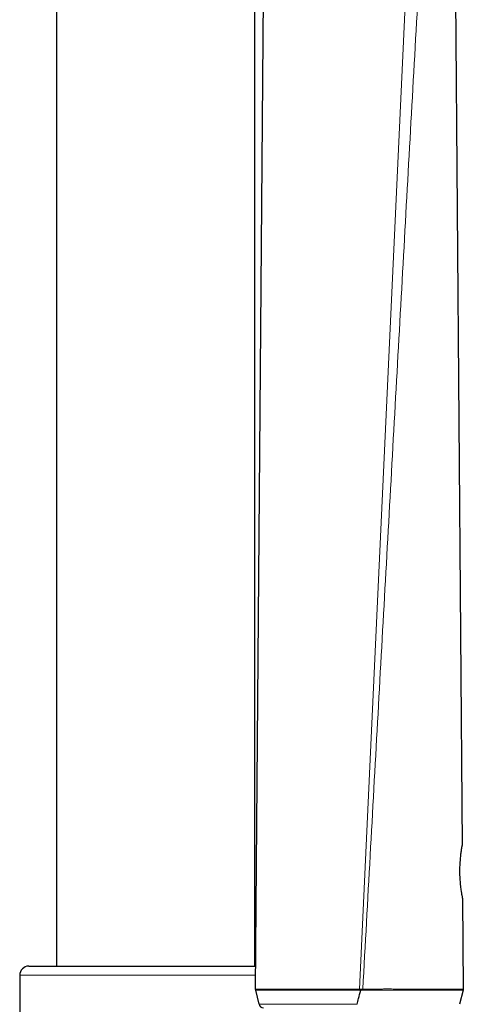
# Model space of a CAD drawing. Header units: millimetres. Extents: x 8 to 2230, y 12 to 2204.
# Tile 149 of 162: x 1567 to 1616, y 1710 to 1818. Entities that reach past the tile are written whole.
import ezdxf

# ---------------------------------------------------------------- set-up
doc = ezdxf.new("R2010")
doc.units = ezdxf.units.MM

msp = doc.modelspace()

# ---------------------------------------------------------------- linework, layer by layer
at = {"color": 7, "linetype": 'Continuous', "lineweight": 30}
for p, q in [((1592.58, 1713.84), (1592.58, 2041.51)), ((1570.68, 2040.42), (1570.68, 1713.84)), ((1592.66, 1711.31), (1593.8, 1853.26)), ((1614.68, 1826.9), (1615.46, 1727.15)), ((1615.51, 1721.35), (1615.58, 1711.31)), ((1567.63, 1713.84), (1592.69, 1713.84)), ((1566.63, 1712.84), (1566.63, 1592.84)), ((1592.68, 1711.19), (1592.66, 1711.31)), ((1593.05, 1709.63), (1592.68, 1711.19)), ((1615.57, 1711.19), (1615.18, 1709.63)), ((1615.58, 1711.31), (1615.57, 1711.19)), ((1593.05, 1709.63), (1593.05, 1709.63))]:
    msp.add_line(p, q, dxfattribs=at)
at = {"color": 252, "linetype": 'Continuous', "lineweight": 0}
for p, q in [((1609.65, 1830.36), (1604.14, 1711.3)), ((1592.68, 1712.84), (1566.63, 1712.84)), ((1604.14, 1711.18), (1604.14, 1711.3)), ((1604.27, 1711.18), (1604.14, 1711.18)), ((1604.49, 1711.18), (1604.49, 1711.3))]:
    msp.add_line(p, q, dxfattribs=at)
at = {"color": 7, "linetype": 'Continuous', "lineweight": 30, "flags": 128}
for points in [[(1615.49, 1721.46), (1615.49, 1721.46), (1615.49, 1721.46), (1615.49, 1721.48), (1615.48, 1721.5), (1615.48, 1721.54), (1615.47, 1721.59), (1615.46, 1721.66), (1615.44, 1721.73), (1615.43, 1721.82), (1615.41, 1721.92), (1615.4, 1722.02), (1615.38, 1722.13), (1615.36, 1722.25), (1615.34, 1722.38), (1615.33, 1722.53), (1615.31, 1722.68), (1615.29, 1722.84), (1615.28, 1723), (1615.26, 1723.17), (1615.25, 1723.35), (1615.24, 1723.53), (1615.23, 1723.71), (1615.22, 1723.89), (1615.22, 1724.07), (1615.21, 1724.25), (1615.21, 1724.43), (1615.22, 1724.61), (1615.22, 1724.79), (1615.23, 1724.97), (1615.23, 1725.15), (1615.24, 1725.32), (1615.26, 1725.49), (1615.27, 1725.65), (1615.28, 1725.8), (1615.3, 1725.95), (1615.31, 1726.1), (1615.33, 1726.23), (1615.35, 1726.36), (1615.36, 1726.48), (1615.38, 1726.59), (1615.39, 1726.69), (1615.4, 1726.77), (1615.42, 1726.85), (1615.43, 1726.91), (1615.44, 1726.97), (1615.44, 1727.01), (1615.45, 1727.04), (1615.45, 1727.06), (1615.45, 1727.07), (1615.45, 1727.07), (1615.46, 1727.08), (1615.46, 1727.08), (1615.46, 1727.1), (1615.46, 1727.12), (1615.46, 1727.15), (1615.46, 1727.15)], [(1615.45, 1727.03), (1615.45, 1727.06), (1615.46, 1727.15)], [(1615.51, 1721.35), (1615.5, 1721.44), (1615.48, 1721.5)]]:
    msp.add_lwpolyline(points, dxfattribs=at)
at = {"color": 7, "linetype": 'Continuous', "lineweight": 30}
for centre, radius, start, end in [((1567.63, 1712.84), 1, 90, 180), ((1593.53, 1709.75), 0.5, 193.3665, 270.0268)]:
    msp.add_arc(centre, radius, start, end, dxfattribs=at)
at = {"color": 252, "linetype": 'Continuous', "lineweight": 0}
for points, knots in [([(1611.04, 1829.14), (1610.77, 1824.23), (1610.22, 1814.41), (1609.4, 1799.68), (1608.58, 1784.95), (1607.76, 1770.22), (1606.94, 1755.5), (1606.12, 1740.77), (1605.31, 1726.04), (1604.76, 1716.22), (1604.49, 1711.31)], [0, 0, 0, 0, 0.125, 0.25, 0.375, 0.5, 0.625, 0.75, 0.875, 1, 1, 1, 1]), ([(1615.51, 1721.35), (1615.51, 1721.35), (1615.51, 1721.35), (1615.5, 1721.37), (1615.49, 1721.42), (1615.48, 1721.51), (1615.46, 1721.59), (1615.44, 1721.7), (1615.42, 1721.82), (1615.39, 1721.99), (1615.36, 1722.21), (1615.33, 1722.45), (1615.3, 1722.68), (1615.28, 1722.9), (1615.26, 1723.12), (1615.24, 1723.35), (1615.22, 1723.59), (1615.21, 1723.83), (1615.21, 1724.07), (1615.2, 1724.31), (1615.21, 1724.56), (1615.21, 1724.8), (1615.22, 1725.03), (1615.23, 1725.26), (1615.25, 1725.48), (1615.26, 1725.7), (1615.28, 1725.9), (1615.3, 1726.09), (1615.33, 1726.27), (1615.35, 1726.44), (1615.37, 1726.59), (1615.39, 1726.73), (1615.41, 1726.85), (1615.42, 1726.95), (1615.44, 1727.03), (1615.45, 1727.09), (1615.46, 1727.14), (1615.46, 1727.15), (1615.46, 1727.15)], [0, 0, 0, 0, 0.000007, 0.039806, 0.080213, 0.107573, 0.133938, 0.160477, 0.187284, 0.214461, 0.254042, 0.29424, 0.321477, 0.347824, 0.374362, 0.401205, 0.428468, 0.454388, 0.480505, 0.506929, 0.533776, 0.559415, 0.585294, 0.611366, 0.637882, 0.66387, 0.690042, 0.716494, 0.743325, 0.769872, 0.796602, 0.823901, 0.851395, 0.878199, 0.905186, 0.932747, 0.960505, 1, 1, 1, 1]), ([(1592.66, 1711.31), (1592.66, 1711.31), (1592.66, 1711.31), (1592.67, 1711.3), (1592.71, 1711.3), (1592.76, 1711.3), (1592.83, 1711.3), (1592.93, 1711.3), (1593.04, 1711.3), (1593.18, 1711.3), (1593.34, 1711.3), (1593.52, 1711.31), (1593.71, 1711.31), (1593.93, 1711.31), (1594.17, 1711.31), (1594.42, 1711.31), (1594.7, 1711.31), (1595.01, 1711.31), (1595.33, 1711.31), (1595.67, 1711.31), (1596.01, 1711.31), (1596.36, 1711.31), (1596.73, 1711.31), (1597.16, 1711.31), (1597.63, 1711.31), (1598.15, 1711.31), (1598.62, 1711.31), (1599.08, 1711.31), (1599.52, 1711.31), (1599.97, 1711.31), (1600.49, 1711.31), (1601.05, 1711.31), (1601.65, 1711.32), (1602.22, 1711.3), (1602.81, 1711.3), (1603.33, 1711.3), (1603.78, 1711.3), (1604.02, 1711.3), (1604.14, 1711.3)], [0, 0, 0, 0, 0.000003, 0.034442, 0.062828, 0.09125, 0.119843, 0.148474, 0.17738, 0.206327, 0.235456, 0.264628, 0.293128, 0.32167, 0.350416, 0.379207, 0.40833, 0.437504, 0.466901, 0.496355, 0.523103, 0.549919, 0.576781, 0.603716, 0.640847, 0.672033, 0.703307, 0.728687, 0.754118, 0.779775, 0.805488, 0.841195, 0.871217, 0.901342, 0.931984, 0.962741, 0.981358, 1, 1, 1, 1]), ([(1604.14, 1711.18), (1603.98, 1711.18), (1603.67, 1711.18), (1603.21, 1711.18), (1602.74, 1711.18), (1602.24, 1711.18), (1601.69, 1711.2), (1601.08, 1711.19), (1600.43, 1711.19), (1599.8, 1711.19), (1599.23, 1711.19), (1598.7, 1711.19), (1598.19, 1711.19), (1597.66, 1711.19), (1597.17, 1711.19), (1596.74, 1711.19), (1596.37, 1711.19), (1596.02, 1711.19), (1595.68, 1711.19), (1595.35, 1711.19), (1595.04, 1711.18), (1594.74, 1711.19), (1594.46, 1711.19), (1594.2, 1711.19), (1593.95, 1711.19), (1593.73, 1711.19), (1593.53, 1711.19), (1593.36, 1711.18), (1593.2, 1711.18), (1593.06, 1711.18), (1592.95, 1711.18), (1592.85, 1711.18), (1592.78, 1711.18), (1592.72, 1711.18), (1592.68, 1711.18), (1592.68, 1711.19), (1592.68, 1711.19)], [0, 0, 0, 0, 0.023775, 0.047604, 0.071659, 0.095768, 0.126394, 0.157129, 0.194355, 0.23145, 0.262635, 0.293917, 0.325701, 0.357578, 0.396147, 0.422894, 0.449713, 0.47658, 0.503517, 0.531995, 0.560524, 0.589276, 0.618077, 0.647224, 0.676417, 0.70583, 0.73529, 0.763674, 0.792099, 0.820703, 0.849347, 0.878272, 0.907236, 0.93638, 0.965563, 1, 1, 1, 1]), ([(1604.14, 1711.3), (1604.14, 1711.3), (1604.18, 1711.3), (1604.23, 1711.3), (1604.27, 1711.29)], [0, 0, 0, 0, 0.000408, 1, 1, 1, 1]), ([(1604.27, 1711.29), (1604.31, 1711.3), (1604.38, 1711.3), (1604.46, 1711.3), (1604.49, 1711.3), (1604.49, 1711.3)], [0, 0, 0, 0, 0.596544, 0.999725, 1, 1, 1, 1]), ([(1604.49, 1711.18), (1604.46, 1711.18), (1604.39, 1711.18), (1604.31, 1711.17), (1604.27, 1711.17)], [0, 0, 0, 0, 0.388865, 1, 1, 1, 1]), ([(1604.49, 1711.31), (1604.58, 1711.31), (1604.78, 1711.31), (1605.14, 1711.29), (1605.57, 1711.29), (1606.03, 1711.3), (1606.46, 1711.31), (1606.87, 1711.32), (1607.27, 1711.32), (1607.66, 1711.32), (1608.06, 1711.31), (1608.44, 1711.31), (1608.82, 1711.3), (1609.22, 1711.3), (1609.63, 1711.3), (1610.05, 1711.3), (1610.46, 1711.3), (1610.85, 1711.3), (1611.24, 1711.3), (1611.61, 1711.31), (1611.96, 1711.31), (1612.32, 1711.31), (1612.68, 1711.31), (1613.03, 1711.31), (1613.36, 1711.31), (1613.66, 1711.31), (1613.94, 1711.31), (1614.19, 1711.31), (1614.42, 1711.31), (1614.63, 1711.31), (1614.81, 1711.31), (1614.98, 1711.31), (1615.13, 1711.31), (1615.26, 1711.31), (1615.35, 1711.31), (1615.45, 1711.31), (1615.53, 1711.31), (1615.58, 1711.31), (1615.58, 1711.31), (1615.58, 1711.31), (1615.58, 1711.31)], [0, 0, 0, 0, 0.015343, 0.030689, 0.056396, 0.082103, 0.103617, 0.125131, 0.146864, 0.168596, 0.190562, 0.212529, 0.234705, 0.256882, 0.283033, 0.309185, 0.335619, 0.362052, 0.388842, 0.415633, 0.442694, 0.469756, 0.500903, 0.532165, 0.563428, 0.594801, 0.624172, 0.653544, 0.683154, 0.712765, 0.742679, 0.772593, 0.802742, 0.83289, 0.858876, 0.884861, 0.926678, 0.968495, 0.999997, 1, 1, 1, 1]), ([(1615.57, 1711.19), (1615.57, 1711.19), (1615.56, 1711.18), (1615.49, 1711.18), (1615.39, 1711.18), (1615.27, 1711.18), (1615.12, 1711.18), (1614.98, 1711.18), (1614.81, 1711.19), (1614.63, 1711.19), (1614.42, 1711.19), (1614.19, 1711.19), (1613.93, 1711.19), (1613.66, 1711.19), (1613.35, 1711.19), (1613.02, 1711.19), (1612.67, 1711.19), (1612.32, 1711.19), (1611.97, 1711.19), (1611.62, 1711.19), (1611.26, 1711.18), (1610.88, 1711.18), (1610.48, 1711.18), (1610.07, 1711.18), (1609.64, 1711.18), (1609.16, 1711.18), (1608.61, 1711.19), (1607.98, 1711.19), (1607.33, 1711.2), (1606.68, 1711.2), (1606.09, 1711.18), (1605.52, 1711.17), (1605.08, 1711.18), (1604.73, 1711.18), (1604.57, 1711.19), (1604.49, 1711.19)], [0, 0, 0, 0, 0.041576, 0.083258, 0.125156, 0.167164, 0.196502, 0.225879, 0.255447, 0.285056, 0.314971, 0.344932, 0.375099, 0.405316, 0.436456, 0.467688, 0.498983, 0.530377, 0.556495, 0.582656, 0.60903, 0.635452, 0.662227, 0.689056, 0.716127, 0.743259, 0.775447, 0.813315, 0.851375, 0.884541, 0.917857, 0.945995, 0.974234, 0.987112, 1, 1, 1, 1]), ([(1593.05, 1709.63), (1593.05, 1709.63), (1593.05, 1709.63), (1593.08, 1709.63), (1593.13, 1709.63), (1593.19, 1709.63), (1593.28, 1709.63), (1593.39, 1709.63), (1593.52, 1709.63), (1593.66, 1709.63), (1593.82, 1709.63), (1593.99, 1709.63), (1594.18, 1709.63), (1594.39, 1709.63), (1594.61, 1709.63), (1594.86, 1709.63), (1595.12, 1709.63), (1595.4, 1709.63), (1595.71, 1709.63), (1596.07, 1709.63), (1596.48, 1709.63), (1596.92, 1709.63), (1597.36, 1709.63), (1597.75, 1709.63), (1598.11, 1709.63), (1598.44, 1709.63), (1598.79, 1709.63), (1599.14, 1709.63), (1599.51, 1709.63), (1599.88, 1709.63), (1600.26, 1709.63), (1600.65, 1709.63), (1601.03, 1709.63), (1601.42, 1709.63), (1601.81, 1709.63), (1602.21, 1709.63), (1602.62, 1709.63), (1603.04, 1709.63), (1603.46, 1709.63), (1603.74, 1709.63), (1603.88, 1709.63)], [0, 0, 0, 0, 0.028829, 0.057694, 0.086728, 0.115799, 0.145143, 0.174527, 0.204093, 0.233701, 0.260685, 0.287701, 0.314877, 0.342088, 0.369556, 0.397063, 0.42474, 0.45246, 0.482068, 0.511731, 0.547586, 0.583547, 0.613748, 0.644019, 0.666089, 0.688189, 0.710464, 0.732739, 0.755148, 0.777557, 0.800161, 0.822804, 0.844384, 0.866015, 0.887679, 0.909391, 0.931951, 0.954583, 0.977259, 1, 1, 1, 1])]:
    msp.add_open_spline(points, degree=3, knots=knots, dxfattribs=at)
at = {"color": 7, "linetype": 'Continuous', "lineweight": 30}
for points, knots in [([(1603.88, 1709.63), (1603.93, 1709.84), (1604.04, 1710.36), (1604.18, 1710.87), (1604.27, 1711.17)], [0, 0, 0, 0, 0.41388, 1, 1, 1, 1]), ([(1604.27, 1711.29), (1604.27, 1711.29), (1604.27, 1711.25), (1604.27, 1711.21), (1604.27, 1711.18)], [0, 0, 0, 0, 0.1034376, 1, 1, 1, 1])]:
    msp.add_open_spline(points, degree=3, knots=knots, dxfattribs=at)

doc.saveas('drawing.dxf')
